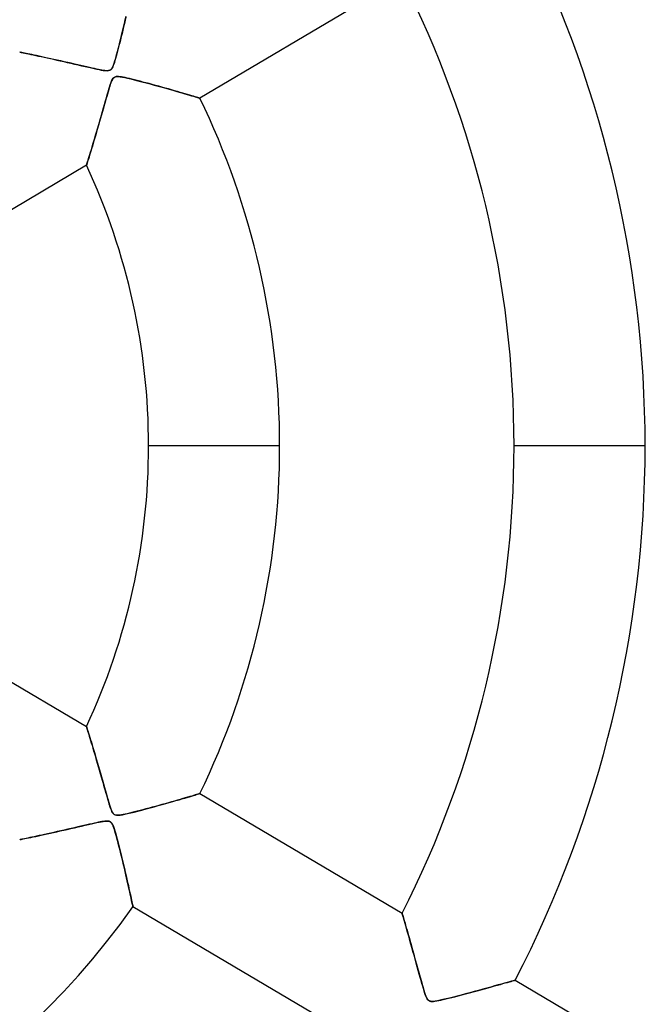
# Model space of a CAD drawing. Header units: millimetres. Extents: x -635 to 635, y -635 to 635.
# Tile 35 of 53: x 41 to 89, y -42 to 32. Entities that reach past the tile are written whole.
import ezdxf

# ---------------------------------------------------------------- set-up
doc = ezdxf.new("R2010")
doc.units = ezdxf.units.MM
doc.layers.add('HIDDEN', color=7, linetype='Continuous')
doc.layers.add('THICK', color=7, linetype='Continuous')

msp = doc.modelspace()

# ---------------------------------------------------------------- linework, layer by layer
at = {"layer": 'HIDDEN'}
for p, q in [((69.963, 35.567), (54.563, 26.459)), ((48.874, 32.386), (48.816, 32.136)), ((48.818, 32.147), (48.885, 32.431)), ((48.931, 32.631), (48.874, 32.386)), ((48.885, 32.431), (48.948, 32.705)), ((48.602, 31.24), (48.677, 31.551)), ((48.697, 31.637), (48.638, 31.39)), ((48.677, 31.551), (48.749, 31.853)), ((48.757, 31.886), (48.697, 31.637)), ((48.749, 31.853), (48.818, 32.147)), ((48.816, 32.136), (48.757, 31.886)), ((48.444, 30.601), (48.523, 30.92)), ((48.521, 30.911), (48.464, 30.679)), ((48.579, 31.148), (48.521, 30.911)), ((48.523, 30.92), (48.602, 31.24)), ((48.638, 31.39), (48.579, 31.148)), ((48.223, 29.75), (48.293, 30.012)), ((48.299, 30.035), (48.247, 29.84)), ((48.293, 30.012), (48.367, 30.297)), ((48.352, 30.24), (48.299, 30.035)), ((48.407, 30.456), (48.352, 30.24)), ((48.367, 30.297), (48.444, 30.601)), ((48.464, 30.679), (48.407, 30.456)), ((40.858, 29.964), (40.847, 29.966)), ((40.847, 29.966), (40.859, 29.964)), ((40.889, 29.957), (40.858, 29.964)), ((40.859, 29.964), (40.893, 29.957)), ((40.941, 29.947), (40.889, 29.957)), ((40.893, 29.957), (40.949, 29.945)), ((41.012, 29.932), (40.941, 29.947)), ((40.949, 29.945), (41.026, 29.929)), ((41.102, 29.914), (41.012, 29.932)), ((41.026, 29.929), (41.124, 29.909)), ((41.209, 29.892), (41.102, 29.914)), ((41.124, 29.909), (41.242, 29.885)), ((41.331, 29.866), (41.209, 29.892)), ((41.242, 29.885), (41.377, 29.857)), ((41.468, 29.838), (41.331, 29.866)), ((41.377, 29.857), (41.529, 29.825)), ((41.618, 29.807), (41.468, 29.838)), ((41.529, 29.825), (41.695, 29.79)), ((41.779, 29.773), (41.618, 29.807)), ((41.695, 29.79), (41.875, 29.752)), ((41.952, 29.736), (41.779, 29.773)), ((41.875, 29.752), (42.068, 29.712)), ((42.135, 29.697), (41.952, 29.736)), ((42.068, 29.712), (42.272, 29.668)), ((42.328, 29.656), (42.135, 29.697)), ((42.272, 29.668), (42.486, 29.622)), ((42.533, 29.612), (42.328, 29.656)), ((42.486, 29.622), (42.71, 29.573)), ((42.749, 29.565), (42.533, 29.612)), ((42.71, 29.573), (42.943, 29.523)), ((42.974, 29.516), (42.749, 29.565)), ((42.943, 29.523), (43.182, 29.47)), ((43.209, 29.464), (42.974, 29.516)), ((43.182, 29.47), (43.428, 29.416)), ((43.454, 29.41), (43.209, 29.464)), ((43.428, 29.416), (43.679, 29.36)), ((43.707, 29.354), (43.454, 29.41)), ((43.679, 29.36), (43.936, 29.302)), ((43.969, 29.295), (43.707, 29.354)), ((43.936, 29.302), (44.198, 29.243)), ((44.237, 29.234), (43.969, 29.295)), ((44.198, 29.243), (44.465, 29.183)), ((44.503, 29.174), (44.237, 29.234)), ((48.039, 29.126), (48.095, 29.304)), ((48.103, 29.329), (48.058, 29.183)), ((48.095, 29.304), (48.157, 29.512)), ((48.15, 29.487), (48.103, 29.329)), ((48.198, 29.657), (48.15, 29.487)), ((48.157, 29.512), (48.223, 29.75)), ((48.247, 29.84), (48.198, 29.657)), ((44.465, 29.183), (44.735, 29.121)), ((44.765, 29.114), (44.503, 29.174)), ((44.735, 29.121), (45.01, 29.058)), ((45.02, 29.055), (44.765, 29.114)), ((45.01, 29.058), (45.287, 28.994)), ((45.268, 28.998), (45.02, 29.055)), ((45.508, 28.943), (45.268, 28.998)), ((45.287, 28.994), (45.561, 28.931)), ((45.738, 28.89), (45.508, 28.943)), ((45.561, 28.931), (45.824, 28.87)), ((45.957, 28.839), (45.738, 28.89)), ((45.824, 28.87), (46.074, 28.812)), ((46.163, 28.792), (45.957, 28.839)), ((46.074, 28.812), (46.308, 28.759)), ((46.357, 28.748), (46.163, 28.792)), ((46.308, 28.759), (46.526, 28.71)), ((46.536, 28.708), (46.357, 28.748)), ((46.526, 28.71), (46.725, 28.667)), ((46.699, 28.673), (46.536, 28.708)), ((46.845, 28.642), (46.699, 28.673)), ((46.725, 28.667), (46.905, 28.63)), ((46.979, 28.615), (46.845, 28.642)), ((46.905, 28.63), (47.063, 28.599)), ((47.106, 28.591), (46.979, 28.615)), ((47.063, 28.599), (47.212, 28.574)), ((47.226, 28.572), (47.106, 28.591)), ((47.212, 28.574), (47.362, 28.554)), ((47.338, 28.557), (47.226, 28.572)), ((47.438, 28.549), (47.338, 28.557)), ((47.362, 28.554), (47.502, 28.547)), ((47.524, 28.547), (47.438, 28.549)), ((47.502, 28.547), (47.62, 28.557)), ((47.597, 28.553), (47.524, 28.547)), ((47.66, 28.566), (47.597, 28.553)), ((47.62, 28.557), (47.715, 28.586)), ((47.714, 28.586), (47.66, 28.566)), ((47.762, 28.615), (47.714, 28.586)), ((47.715, 28.586), (47.792, 28.639)), ((47.806, 28.653), (47.762, 28.615)), ((47.792, 28.639), (47.86, 28.718)), ((47.847, 28.701), (47.806, 28.653)), ((47.887, 28.761), (47.847, 28.701)), ((47.86, 28.718), (47.924, 28.831)), ((47.927, 28.838), (47.887, 28.761)), ((47.924, 28.831), (47.983, 28.97)), ((47.969, 28.935), (47.927, 28.838)), ((48.013, 29.051), (47.969, 28.935)), ((47.983, 28.97), (48.039, 29.126)), ((48.058, 29.183), (48.013, 29.051)), ((47.784, 27.607), (47.839, 27.747)), ((47.83, 27.725), (47.789, 27.62)), ((47.871, 27.817), (47.83, 27.725)), ((47.839, 27.747), (47.9, 27.873)), ((47.911, 27.893), (47.871, 27.817)), ((47.9, 27.873), (47.966, 27.972)), ((47.951, 27.954), (47.911, 27.893)), ((47.993, 28.003), (47.951, 27.954)), ((47.966, 27.972), (48.037, 28.041)), ((48.037, 28.041), (47.993, 28.003)), ((48.037, 28.041), (48.12, 28.083)), ((48.085, 28.069), (48.037, 28.041)), ((48.139, 28.089), (48.085, 28.069)), ((48.12, 28.083), (48.223, 28.104)), ((48.201, 28.102), (48.139, 28.089)), ((48.274, 28.108), (48.201, 28.102)), ((48.223, 28.104), (48.352, 28.106)), ((48.361, 28.106), (48.274, 28.108)), ((48.352, 28.106), (48.503, 28.092)), ((48.465, 28.096), (48.361, 28.106)), ((48.588, 28.079), (48.465, 28.096)), ((48.503, 28.092), (48.666, 28.065)), ((48.725, 28.054), (48.588, 28.079)), ((48.666, 28.065), (48.849, 28.029)), ((48.875, 28.024), (48.725, 28.054)), ((48.849, 28.029), (49.062, 27.982)), ((49.036, 27.988), (48.875, 28.024)), ((49.208, 27.948), (49.036, 27.988)), ((49.062, 27.982), (49.301, 27.926)), ((49.392, 27.904), (49.208, 27.948)), ((49.301, 27.926), (49.565, 27.861)), ((49.588, 27.855), (49.392, 27.904)), ((49.565, 27.861), (49.85, 27.789)), ((49.794, 27.803), (49.588, 27.855)), ((50.009, 27.748), (49.794, 27.803)), ((49.85, 27.789), (50.154, 27.71)), ((50.232, 27.689), (50.009, 27.748)), ((47.573, 26.94), (47.631, 27.135)), ((47.623, 27.109), (47.576, 26.949)), ((47.667, 27.252), (47.623, 27.109)), ((47.631, 27.135), (47.685, 27.31)), ((47.708, 27.383), (47.667, 27.252)), ((47.685, 27.31), (47.734, 27.464)), ((47.748, 27.505), (47.708, 27.383)), ((47.734, 27.464), (47.784, 27.607)), ((47.789, 27.62), (47.748, 27.505)), ((50.154, 27.71), (50.472, 27.625)), ((50.462, 27.628), (50.232, 27.689)), ((50.698, 27.565), (50.462, 27.628)), ((50.472, 27.625), (50.789, 27.54)), ((50.939, 27.5), (50.698, 27.565)), ((50.789, 27.54), (51.098, 27.456)), ((51.183, 27.433), (50.939, 27.5)), ((51.098, 27.456), (51.398, 27.374)), ((51.43, 27.365), (51.183, 27.433)), ((51.398, 27.374), (51.689, 27.293)), ((51.678, 27.296), (51.43, 27.365)), ((51.925, 27.227), (51.678, 27.296)), ((51.689, 27.293), (51.97, 27.214)), ((52.168, 27.158), (51.925, 27.227)), ((51.97, 27.214), (52.24, 27.138)), ((52.404, 27.091), (52.168, 27.158)), ((52.24, 27.138), (52.5, 27.064)), ((52.632, 27.026), (52.404, 27.091)), ((52.5, 27.064), (52.747, 26.993)), ((52.852, 26.963), (52.632, 27.026)), ((52.747, 26.993), (52.982, 26.925)), ((47.301, 25.988), (47.375, 26.248)), ((47.412, 26.379), (47.351, 26.163)), ((47.375, 26.248), (47.445, 26.494)), ((47.47, 26.583), (47.412, 26.379)), ((47.445, 26.494), (47.511, 26.725)), ((47.525, 26.773), (47.47, 26.583)), ((47.511, 26.725), (47.573, 26.94)), ((47.576, 26.949), (47.525, 26.773)), ((53.064, 26.902), (52.852, 26.963)), ((52.982, 26.925), (53.203, 26.861)), ((53.265, 26.843), (53.064, 26.902)), ((53.203, 26.861), (53.408, 26.801)), ((53.456, 26.787), (53.265, 26.843)), ((53.408, 26.801), (53.598, 26.746)), ((53.635, 26.735), (53.456, 26.787)), ((53.598, 26.746), (53.772, 26.695)), ((53.801, 26.686), (53.635, 26.735)), ((53.772, 26.695), (53.929, 26.648)), ((53.953, 26.641), (53.801, 26.686)), ((53.929, 26.648), (54.071, 26.606)), ((54.091, 26.6), (53.953, 26.641)), ((54.071, 26.606), (54.196, 26.569)), ((54.213, 26.564), (54.091, 26.6)), ((54.196, 26.569), (54.305, 26.537)), ((54.318, 26.533), (54.213, 26.564)), ((54.305, 26.537), (54.395, 26.51)), ((54.405, 26.507), (54.318, 26.533)), ((54.395, 26.51), (54.468, 26.488)), ((54.474, 26.486), (54.405, 26.507)), ((54.468, 26.488), (54.52, 26.472)), ((54.523, 26.471), (54.474, 26.486)), ((54.52, 26.472), (54.552, 26.463)), ((54.553, 26.462), (54.523, 26.471)), ((54.552, 26.463), (54.563, 26.459)), ((54.563, 26.459), (54.553, 26.462)), ((47.147, 25.444), (47.225, 25.718)), ((47.219, 25.699), (47.15, 25.454)), ((47.286, 25.936), (47.219, 25.699)), ((47.225, 25.718), (47.301, 25.988)), ((47.351, 26.163), (47.286, 25.936)), ((46.919, 24.643), (46.994, 24.906)), ((47.005, 24.944), (46.93, 24.681)), ((46.994, 24.906), (47.07, 25.173)), ((47.078, 25.202), (47.005, 24.944)), ((47.07, 25.173), (47.147, 25.444)), ((47.15, 25.454), (47.078, 25.202)), ((46.699, 23.885), (46.771, 24.132)), ((46.779, 24.159), (46.706, 23.91)), ((46.771, 24.132), (46.844, 24.385)), ((46.854, 24.417), (46.779, 24.159)), ((46.844, 24.385), (46.919, 24.643)), ((46.93, 24.681), (46.854, 24.417)), ((46.491, 23.18), (46.559, 23.408)), ((46.568, 23.439), (46.502, 23.218)), ((46.559, 23.408), (46.628, 23.643)), ((46.636, 23.67), (46.568, 23.439)), ((46.628, 23.643), (46.699, 23.885)), ((46.706, 23.91), (46.636, 23.67)), ((46.246, 22.362), (46.303, 22.551)), ((46.323, 22.616), (46.268, 22.437)), ((46.303, 22.551), (46.363, 22.75)), ((46.38, 22.806), (46.323, 22.616)), ((46.363, 22.75), (46.426, 22.961)), ((46.44, 23.007), (46.38, 22.806)), ((46.426, 22.961), (46.491, 23.18)), ((46.502, 23.218), (46.44, 23.007)), ((46.021, 21.629), (46.057, 21.744)), ((46.084, 21.831), (46.047, 21.711)), ((46.057, 21.744), (46.097, 21.876)), ((46.125, 21.964), (46.084, 21.831)), ((46.097, 21.876), (46.143, 22.024)), ((46.169, 22.111), (46.125, 21.964)), ((46.143, 22.024), (46.192, 22.186)), ((46.217, 22.268), (46.169, 22.111)), ((46.192, 22.186), (46.246, 22.362)), ((46.268, 22.437), (46.217, 22.268)), ((45.937, 21.358), (30.461, 12.205)), ((45.937, 21.358), (45.941, 21.37)), ((45.941, 21.369), (45.937, 21.358)), ((45.941, 21.37), (45.951, 21.403)), ((45.95, 21.4), (45.941, 21.369)), ((45.966, 21.45), (45.95, 21.4)), ((45.951, 21.403), (45.968, 21.457)), ((45.987, 21.519), (45.966, 21.45)), ((45.968, 21.457), (45.992, 21.533)), ((46.015, 21.607), (45.987, 21.519)), ((45.992, 21.533), (46.021, 21.629)), ((46.047, 21.711), (46.015, 21.607)), ((60.64, 0), (50.66, 0)), ((60.64, 0), (50.66, 0)), ((88.465, 0), (78.485, 0)), ((88.465, 0), (78.485, 0)), ((30.461, -12.205), (45.937, -21.358)), ((45.941, -21.369), (45.937, -21.358)), ((45.937, -21.358), (45.941, -21.37)), ((45.95, -21.4), (45.941, -21.369)), ((45.941, -21.37), (45.951, -21.403)), ((45.966, -21.45), (45.95, -21.4)), ((45.951, -21.403), (45.968, -21.457)), ((45.987, -21.519), (45.966, -21.45)), ((45.968, -21.457), (45.992, -21.533)), ((46.015, -21.607), (45.987, -21.519)), ((45.992, -21.533), (46.021, -21.629)), ((46.047, -21.711), (46.015, -21.607)), ((46.021, -21.629), (46.057, -21.744)), ((46.084, -21.831), (46.047, -21.711)), ((46.057, -21.744), (46.097, -21.876)), ((46.125, -21.964), (46.084, -21.831)), ((46.097, -21.876), (46.143, -22.024)), ((46.169, -22.111), (46.125, -21.964)), ((46.143, -22.024), (46.192, -22.186)), ((46.217, -22.268), (46.169, -22.111)), ((46.192, -22.186), (46.246, -22.362)), ((46.268, -22.437), (46.217, -22.268)), ((46.246, -22.362), (46.303, -22.551)), ((46.323, -22.616), (46.268, -22.437)), ((46.303, -22.551), (46.363, -22.75)), ((46.38, -22.806), (46.323, -22.616)), ((46.363, -22.75), (46.426, -22.961)), ((46.44, -23.007), (46.38, -22.806)), ((46.426, -22.961), (46.491, -23.18)), ((46.502, -23.218), (46.44, -23.007)), ((46.491, -23.18), (46.559, -23.408)), ((46.568, -23.439), (46.502, -23.218)), ((46.559, -23.408), (46.628, -23.643)), ((46.636, -23.67), (46.568, -23.439)), ((46.628, -23.643), (46.699, -23.885)), ((46.706, -23.91), (46.636, -23.67)), ((46.699, -23.885), (46.771, -24.132)), ((46.779, -24.159), (46.706, -23.91)), ((46.771, -24.132), (46.844, -24.385)), ((46.854, -24.417), (46.779, -24.159)), ((46.844, -24.385), (46.919, -24.643)), ((46.93, -24.681), (46.854, -24.417)), ((46.919, -24.643), (46.994, -24.906)), ((47.005, -24.944), (46.93, -24.681)), ((46.994, -24.906), (47.07, -25.173)), ((47.078, -25.202), (47.005, -24.944)), ((47.07, -25.173), (47.147, -25.444)), ((47.15, -25.454), (47.078, -25.202)), ((47.147, -25.444), (47.225, -25.718)), ((47.219, -25.699), (47.15, -25.454)), ((47.286, -25.936), (47.219, -25.699)), ((47.225, -25.718), (47.301, -25.988)), ((47.351, -26.163), (47.286, -25.936)), ((47.301, -25.988), (47.375, -26.248)), ((47.412, -26.379), (47.351, -26.163)), ((47.375, -26.248), (47.445, -26.494)), ((47.47, -26.583), (47.412, -26.379)), ((47.445, -26.494), (47.511, -26.725)), ((47.525, -26.773), (47.47, -26.583)), ((47.511, -26.725), (47.573, -26.94)), ((47.576, -26.949), (47.525, -26.773)), ((47.573, -26.94), (47.631, -27.135)), ((47.623, -27.109), (47.576, -26.949)), ((52.852, -26.963), (52.632, -27.026)), ((52.747, -26.993), (52.982, -26.925)), ((53.064, -26.902), (52.852, -26.963)), ((52.982, -26.925), (53.203, -26.861)), ((53.265, -26.843), (53.064, -26.902)), ((53.203, -26.861), (53.408, -26.801)), ((53.456, -26.787), (53.265, -26.843)), ((53.408, -26.801), (53.598, -26.746)), ((53.635, -26.735), (53.456, -26.787)), ((53.598, -26.746), (53.772, -26.695)), ((53.801, -26.686), (53.635, -26.735)), ((53.772, -26.695), (53.929, -26.648)), ((53.953, -26.641), (53.801, -26.686)), ((53.929, -26.648), (54.071, -26.606)), ((54.091, -26.6), (53.953, -26.641)), ((54.071, -26.606), (54.196, -26.569)), ((54.213, -26.564), (54.091, -26.6)), ((54.196, -26.569), (54.305, -26.537)), ((54.318, -26.533), (54.213, -26.564)), ((54.305, -26.537), (54.395, -26.51)), ((54.405, -26.507), (54.318, -26.533)), ((54.395, -26.51), (54.468, -26.488)), ((54.474, -26.486), (54.405, -26.507)), ((54.468, -26.488), (54.52, -26.472)), ((54.523, -26.471), (54.474, -26.486)), ((54.52, -26.472), (54.552, -26.463)), ((54.553, -26.462), (54.523, -26.471)), ((54.552, -26.463), (54.563, -26.459)), ((54.563, -26.459), (54.553, -26.462)), ((54.563, -26.459), (69.963, -35.567)), ((47.667, -27.252), (47.623, -27.109)), ((47.631, -27.135), (47.685, -27.31)), ((47.708, -27.383), (47.667, -27.252)), ((47.685, -27.31), (47.734, -27.464)), ((47.748, -27.505), (47.708, -27.383)), ((47.734, -27.464), (47.784, -27.607)), ((47.789, -27.62), (47.748, -27.505)), ((47.784, -27.607), (47.839, -27.747)), ((47.83, -27.725), (47.789, -27.62)), ((49.85, -27.789), (50.154, -27.71)), ((50.232, -27.689), (50.009, -27.748)), ((50.154, -27.71), (50.472, -27.625)), ((50.462, -27.628), (50.232, -27.689)), ((50.698, -27.565), (50.462, -27.628)), ((50.472, -27.625), (50.789, -27.54)), ((50.939, -27.5), (50.698, -27.565)), ((50.789, -27.54), (51.098, -27.456)), ((51.183, -27.433), (50.939, -27.5)), ((51.098, -27.456), (51.398, -27.374)), ((51.43, -27.365), (51.183, -27.433)), ((51.398, -27.374), (51.689, -27.293)), ((51.678, -27.296), (51.43, -27.365)), ((51.925, -27.227), (51.678, -27.296)), ((51.689, -27.293), (51.97, -27.214)), ((52.168, -27.158), (51.925, -27.227)), ((51.97, -27.214), (52.24, -27.138)), ((52.404, -27.091), (52.168, -27.158)), ((52.24, -27.138), (52.5, -27.064)), ((52.632, -27.026), (52.404, -27.091)), ((52.5, -27.064), (52.747, -26.993)), ((47.871, -27.817), (47.83, -27.725)), ((47.839, -27.747), (47.9, -27.873)), ((47.911, -27.893), (47.871, -27.817)), ((47.9, -27.873), (47.966, -27.972)), ((47.951, -27.954), (47.911, -27.893)), ((47.993, -28.003), (47.951, -27.954)), ((47.966, -27.972), (48.037, -28.041)), ((48.037, -28.041), (47.993, -28.003)), ((48.085, -28.069), (48.037, -28.041)), ((48.037, -28.041), (48.12, -28.083)), ((48.139, -28.089), (48.085, -28.069)), ((48.12, -28.083), (48.223, -28.104)), ((48.201, -28.102), (48.139, -28.089)), ((48.274, -28.108), (48.201, -28.102)), ((48.223, -28.104), (48.352, -28.106)), ((48.361, -28.106), (48.274, -28.108)), ((48.352, -28.106), (48.503, -28.092)), ((48.465, -28.096), (48.361, -28.106)), ((48.588, -28.079), (48.465, -28.096)), ((48.503, -28.092), (48.666, -28.065)), ((48.725, -28.054), (48.588, -28.079)), ((48.666, -28.065), (48.849, -28.029)), ((48.875, -28.024), (48.725, -28.054)), ((48.849, -28.029), (49.062, -27.982)), ((49.036, -27.988), (48.875, -28.024)), ((49.208, -27.948), (49.036, -27.988)), ((49.062, -27.982), (49.301, -27.926)), ((49.392, -27.904), (49.208, -27.948)), ((49.301, -27.926), (49.565, -27.861)), ((49.588, -27.855), (49.392, -27.904)), ((49.565, -27.861), (49.85, -27.789)), ((49.794, -27.803), (49.588, -27.855)), ((50.009, -27.748), (49.794, -27.803)), ((44.198, -29.243), (44.465, -29.183)), ((44.503, -29.174), (44.237, -29.234)), ((44.465, -29.183), (44.735, -29.121)), ((44.765, -29.114), (44.503, -29.174)), ((44.735, -29.121), (45.01, -29.058)), ((45.02, -29.055), (44.765, -29.114)), ((45.01, -29.058), (45.287, -28.994)), ((45.268, -28.998), (45.02, -29.055)), ((45.508, -28.943), (45.268, -28.998)), ((45.287, -28.994), (45.561, -28.931)), ((45.738, -28.89), (45.508, -28.943)), ((45.561, -28.931), (45.824, -28.87)), ((45.957, -28.839), (45.738, -28.89)), ((45.824, -28.87), (46.074, -28.812)), ((46.163, -28.792), (45.957, -28.839)), ((46.074, -28.812), (46.308, -28.759)), ((46.357, -28.748), (46.163, -28.792)), ((46.308, -28.759), (46.526, -28.71)), ((46.536, -28.708), (46.357, -28.748)), ((46.526, -28.71), (46.725, -28.667)), ((46.699, -28.673), (46.536, -28.708)), ((46.845, -28.642), (46.699, -28.673)), ((46.725, -28.667), (46.905, -28.63)), ((46.979, -28.615), (46.845, -28.642)), ((46.905, -28.63), (47.063, -28.599)), ((47.106, -28.591), (46.979, -28.615)), ((47.063, -28.599), (47.212, -28.574)), ((47.226, -28.572), (47.106, -28.591)), ((47.212, -28.574), (47.362, -28.554)), ((47.338, -28.557), (47.226, -28.572)), ((47.438, -28.549), (47.338, -28.557)), ((47.362, -28.554), (47.502, -28.547)), ((47.524, -28.547), (47.438, -28.549)), ((47.502, -28.547), (47.62, -28.557)), ((47.597, -28.553), (47.524, -28.547)), ((47.66, -28.566), (47.597, -28.553)), ((47.62, -28.557), (47.715, -28.586)), ((47.714, -28.586), (47.66, -28.566)), ((47.762, -28.615), (47.714, -28.586)), ((47.715, -28.586), (47.792, -28.639)), ((47.806, -28.653), (47.762, -28.615)), ((47.792, -28.639), (47.86, -28.718)), ((47.847, -28.701), (47.806, -28.653)), ((47.887, -28.761), (47.847, -28.701)), ((47.86, -28.718), (47.924, -28.831)), ((47.927, -28.838), (47.887, -28.761)), ((47.924, -28.831), (47.983, -28.97)), ((47.969, -28.935), (47.927, -28.838)), ((48.013, -29.051), (47.969, -28.935)), ((47.983, -28.97), (48.039, -29.126)), ((48.058, -29.183), (48.013, -29.051)), ((48.039, -29.126), (48.095, -29.304)), ((48.103, -29.329), (48.058, -29.183)), ((40.847, -29.966), (40.859, -29.964)), ((40.858, -29.964), (40.847, -29.966)), ((40.889, -29.957), (40.858, -29.964)), ((40.859, -29.964), (40.893, -29.957)), ((40.941, -29.947), (40.889, -29.957)), ((40.893, -29.957), (40.949, -29.945)), ((41.012, -29.932), (40.941, -29.947)), ((40.949, -29.945), (41.026, -29.929)), ((41.102, -29.914), (41.012, -29.932)), ((41.026, -29.929), (41.124, -29.909)), ((41.209, -29.892), (41.102, -29.914)), ((41.124, -29.909), (41.242, -29.885)), ((41.331, -29.866), (41.209, -29.892)), ((41.242, -29.885), (41.377, -29.857)), ((41.468, -29.838), (41.331, -29.866)), ((41.377, -29.857), (41.529, -29.825)), ((41.618, -29.807), (41.468, -29.838)), ((41.529, -29.825), (41.695, -29.79)), ((41.779, -29.773), (41.618, -29.807)), ((41.695, -29.79), (41.875, -29.752)), ((41.952, -29.736), (41.779, -29.773)), ((41.875, -29.752), (42.068, -29.712)), ((42.135, -29.697), (41.952, -29.736)), ((42.068, -29.712), (42.272, -29.668)), ((42.328, -29.656), (42.135, -29.697)), ((42.272, -29.668), (42.486, -29.622)), ((42.533, -29.612), (42.328, -29.656)), ((42.486, -29.622), (42.71, -29.573)), ((42.749, -29.565), (42.533, -29.612)), ((42.71, -29.573), (42.943, -29.523)), ((42.974, -29.516), (42.749, -29.565)), ((42.943, -29.523), (43.182, -29.47)), ((43.209, -29.464), (42.974, -29.516)), ((43.182, -29.47), (43.428, -29.416)), ((43.454, -29.41), (43.209, -29.464)), ((43.428, -29.416), (43.679, -29.36)), ((43.707, -29.354), (43.454, -29.41)), ((43.679, -29.36), (43.936, -29.302)), ((43.969, -29.295), (43.707, -29.354)), ((43.936, -29.302), (44.198, -29.243)), ((44.237, -29.234), (43.969, -29.295)), ((48.095, -29.304), (48.157, -29.512)), ((48.15, -29.487), (48.103, -29.329)), ((48.198, -29.657), (48.15, -29.487)), ((48.157, -29.512), (48.223, -29.75)), ((48.247, -29.84), (48.198, -29.657)), ((48.223, -29.75), (48.293, -30.012)), ((48.299, -30.035), (48.247, -29.84)), ((48.293, -30.012), (48.367, -30.297)), ((48.352, -30.24), (48.299, -30.035)), ((48.407, -30.456), (48.352, -30.24)), ((48.367, -30.297), (48.444, -30.601)), ((48.464, -30.679), (48.407, -30.456)), ((48.444, -30.601), (48.523, -30.92)), ((48.521, -30.911), (48.464, -30.679)), ((48.579, -31.148), (48.521, -30.911)), ((48.523, -30.92), (48.602, -31.24)), ((48.638, -31.39), (48.579, -31.148)), ((48.602, -31.24), (48.677, -31.551)), ((48.697, -31.637), (48.638, -31.39)), ((48.677, -31.551), (48.749, -31.853)), ((48.757, -31.886), (48.697, -31.637)), ((48.749, -31.853), (48.818, -32.147)), ((48.816, -32.136), (48.757, -31.886)), ((48.874, -32.386), (48.816, -32.136)), ((48.818, -32.147), (48.885, -32.431)), ((48.931, -32.631), (48.874, -32.386)), ((48.885, -32.431), (48.948, -32.705)), ((48.986, -32.87), (48.931, -32.631)), ((48.948, -32.705), (49.008, -32.968)), ((49.039, -33.102), (48.986, -32.87)), ((49.008, -32.968), (49.065, -33.219)), ((49.089, -33.326), (49.039, -33.102)), ((49.065, -33.219), (49.119, -33.457)), ((49.138, -33.54), (49.089, -33.326)), ((49.119, -33.457), (49.169, -33.681)), ((49.184, -33.745), (49.138, -33.54)), ((49.169, -33.681), (49.216, -33.89)), ((49.227, -33.939), (49.184, -33.745)), ((49.216, -33.89), (49.259, -34.083)), ((49.267, -34.121), (49.227, -33.939)), ((49.259, -34.083), (49.298, -34.26)), ((49.304, -34.29), (49.267, -34.121)), ((49.298, -34.26), (49.333, -34.421)), ((49.338, -34.445), (49.304, -34.29)), ((49.333, -34.421), (49.364, -34.565)), ((49.369, -34.585), (49.338, -34.445)), ((49.364, -34.565), (49.392, -34.693)), ((49.396, -34.71), (49.369, -34.585)), ((49.392, -34.693), (49.416, -34.803)), ((49.419, -34.817), (49.396, -34.71)), ((49.416, -34.803), (49.436, -34.896)), ((49.438, -34.906), (49.419, -34.817)), ((49.436, -34.896), (49.452, -34.97)), ((49.453, -34.976), (49.438, -34.906)), ((49.452, -34.97), (49.463, -35.023)), ((49.464, -35.026), (49.453, -34.976)), ((49.463, -35.023), (49.47, -35.056)), ((49.47, -35.057), (49.464, -35.026)), ((49.47, -35.056), (49.472, -35.067)), ((49.472, -35.067), (49.47, -35.057)), ((64.873, -44.175), (49.472, -35.067)), ((69.967, -35.581), (69.963, -35.567)), ((69.963, -35.567), (69.966, -35.577)), ((69.966, -35.577), (69.975, -35.607)), ((69.979, -35.621), (69.967, -35.581)), ((69.975, -35.607), (69.99, -35.657)), ((69.998, -35.686), (69.979, -35.621)), ((69.99, -35.657), (70.01, -35.726)), ((70.024, -35.776), (69.998, -35.686)), ((70.01, -35.726), (70.035, -35.814)), ((70.057, -35.889), (70.024, -35.776)), ((70.035, -35.814), (70.066, -35.919)), ((70.095, -36.022), (70.057, -35.889)), ((70.066, -35.919), (70.101, -36.041)), ((70.139, -36.173), (70.095, -36.022)), ((70.101, -36.041), (70.141, -36.178)), ((70.188, -36.341), (70.139, -36.173)), ((70.141, -36.178), (70.185, -36.33)), ((70.185, -36.33), (70.232, -36.495)), ((70.24, -36.524), (70.188, -36.341)), ((70.232, -36.495), (70.283, -36.672)), ((70.297, -36.72), (70.24, -36.524)), ((70.283, -36.672), (70.337, -36.86)), ((70.357, -36.93), (70.297, -36.72)), ((70.337, -36.86), (70.394, -37.059)), ((70.421, -37.154), (70.357, -36.93)), ((70.394, -37.059), (70.453, -37.267)), ((70.488, -37.391), (70.421, -37.154)), ((70.453, -37.267), (70.514, -37.484)), ((70.559, -37.641), (70.488, -37.391)), ((70.514, -37.484), (70.578, -37.708)), ((70.633, -37.904), (70.559, -37.641)), ((70.578, -37.708), (70.643, -37.939)), ((70.71, -38.178), (70.633, -37.904)), ((70.643, -37.939), (70.709, -38.177)), ((70.709, -38.177), (70.777, -38.42)), ((70.79, -38.463), (70.71, -38.178)), ((70.777, -38.42), (70.847, -38.668)), ((70.872, -38.76), (70.79, -38.463)), ((70.847, -38.668), (70.917, -38.922)), ((70.956, -39.06), (70.872, -38.76)), ((70.917, -38.922), (70.989, -39.18)), ((71.038, -39.355), (70.956, -39.06)), ((70.989, -39.18), (71.062, -39.442)), ((71.117, -39.643), (71.038, -39.355)), ((71.062, -39.442), (71.135, -39.708)), ((71.194, -39.922), (71.117, -39.643)), ((71.135, -39.708), (71.21, -39.977)), ((71.268, -40.189), (71.194, -39.922)), ((71.21, -39.977), (71.284, -40.248)), ((71.339, -40.444), (71.268, -40.189)), ((71.284, -40.248), (71.358, -40.511)), ((71.406, -40.683), (71.339, -40.444)), ((71.358, -40.511), (71.428, -40.762)), ((71.469, -40.906), (71.406, -40.683)), ((71.428, -40.762), (71.495, -40.997)), ((71.528, -41.111), (71.469, -40.906)), ((71.495, -40.997), (71.558, -41.215)), ((71.582, -41.296), (71.528, -41.111)), ((76.718, -41.178), (76.415, -41.261)), ((76.514, -41.234), (76.767, -41.164)), ((77.006, -41.098), (76.718, -41.178)), ((76.767, -41.164), (77.007, -41.097)), ((77.277, -41.022), (77.006, -41.098)), ((77.007, -41.097), (77.232, -41.035)), ((77.232, -41.035), (77.442, -40.976)), ((77.528, -40.952), (77.277, -41.022)), ((77.442, -40.976), (77.638, -40.921)), ((77.758, -40.887), (77.528, -40.952)), ((77.638, -40.921), (77.818, -40.87)), ((77.963, -40.829), (77.758, -40.887)), ((77.818, -40.87), (77.983, -40.823)), ((78.143, -40.778), (77.963, -40.829)), ((77.983, -40.823), (78.131, -40.781)), ((78.131, -40.781), (78.261, -40.745)), ((78.293, -40.735), (78.143, -40.778)), ((78.261, -40.745), (78.37, -40.714)), ((78.413, -40.701), (78.293, -40.735)), ((78.37, -40.714), (78.456, -40.689)), ((78.499, -40.677), (78.413, -40.701)), ((78.456, -40.689), (78.518, -40.671)), ((78.551, -40.662), (78.499, -40.677)), ((78.518, -40.671), (78.556, -40.66)), ((78.569, -40.657), (78.551, -40.662)), ((78.556, -40.66), (78.569, -40.657)), ((78.569, -40.657), (93.949, -49.753)), ((71.558, -41.215), (71.618, -41.415)), ((71.631, -41.458), (71.582, -41.296)), ((71.618, -41.415), (71.674, -41.594)), ((71.677, -41.603), (71.631, -41.458)), ((71.674, -41.594), (71.727, -41.75)), ((71.724, -41.741), (71.677, -41.603)), ((71.772, -41.869), (71.724, -41.741)), ((71.727, -41.75), (71.777, -41.881)), ((71.821, -41.982), (71.772, -41.869)), ((71.777, -41.881), (71.824, -41.987)), ((73.863, -41.942), (73.582, -42.012)), ((73.736, -41.973), (73.983, -41.911)), ((74.159, -41.866), (73.863, -41.942)), ((73.983, -41.911), (74.242, -41.844)), ((74.467, -41.786), (74.159, -41.866)), ((74.242, -41.844), (74.514, -41.773)), ((74.785, -41.702), (74.467, -41.786)), ((74.514, -41.773), (74.794, -41.699)), ((75.11, -41.616), (74.785, -41.702)), ((74.794, -41.699), (75.082, -41.623)), ((75.082, -41.623), (75.376, -41.544)), ((75.439, -41.527), (75.11, -41.616)), ((75.376, -41.544), (75.673, -41.464)), ((75.771, -41.437), (75.439, -41.527)), ((75.673, -41.464), (75.966, -41.384)), ((76.098, -41.348), (75.771, -41.437)), ((75.966, -41.384), (76.246, -41.308)), ((76.415, -41.261), (76.098, -41.348)), ((76.246, -41.308), (76.514, -41.234)), ((71.871, -42.073), (71.821, -41.982)), ((71.824, -41.987), (71.869, -42.071)), ((71.869, -42.071), (71.915, -42.136)), ((71.921, -42.143), (71.871, -42.073)), ((71.915, -42.136), (71.964, -42.186)), ((71.976, -42.196), (71.921, -42.143)), ((71.964, -42.186), (72.017, -42.224)), ((72.039, -42.235), (71.976, -42.196)), ((72.017, -42.224), (72.078, -42.25)), ((72.114, -42.26), (72.039, -42.235)), ((72.078, -42.25), (72.149, -42.266)), ((72.205, -42.272), (72.114, -42.26)), ((72.149, -42.266), (72.235, -42.272)), ((72.32, -42.27), (72.205, -42.272)), ((72.235, -42.272), (72.34, -42.268)), ((72.468, -42.254), (72.32, -42.27)), ((72.34, -42.268), (72.464, -42.255)), ((72.464, -42.255), (72.603, -42.232)), ((72.646, -42.225), (72.468, -42.254)), ((72.603, -42.232), (72.754, -42.204)), ((72.85, -42.184), (72.646, -42.225)), ((72.754, -42.204), (72.916, -42.17)), ((73.074, -42.134), (72.85, -42.184)), ((72.916, -42.17), (73.092, -42.13)), ((73.318, -42.076), (73.074, -42.134)), ((73.092, -42.13), (73.289, -42.084)), ((73.289, -42.084), (73.504, -42.031)), ((73.582, -42.012), (73.318, -42.076)), ((73.504, -42.031), (73.736, -41.973))]:
    msp.add_line(p, q, dxfattribs=at)
for radius, start, end in [(606.5, 0, 180.00002), (556.5, 0, 180.00002), (551.5, 0, 180.00002), (500, 0, 179.99998), (495, 0, 179.99998), (194.775, 0, 180.00002), (174.623, 270.00002, 89.99998), (88.465, 0, 27.35994), (78.485, 0, 26.94741), (60.64, 0, 25.87036), (50.66, 0, 24.93587), (606.5, 180.00002, 0), (500, 179.99998, 0), (495, 179.99998, 0), (50.66, 335.06413, 0), (60.64, 334.12964, 0), (78.485, 333.05259, 0), (88.465, 332.64006, 0), (556.5, 180.00002, 0), (551.5, 180.00002, 0), (194.775, 180.00002, 0), (60.64, 274.72961, 324.67039)]:
    msp.add_arc((0, 0), radius, start, end, dxfattribs=at)
at = {"layer": 'THICK'}
for radius, start, end in [(552.5, 0, 180.00002), (494.99, 0, 179.99998), (222.6, 0, 89.99998), (202.448, 270.00002, 89.99998), (494.99, 179.99998, 0), (552.5, 180.00002, 0), (222.6, 270.00002, 0)]:
    msp.add_arc((0, 0), radius, start, end, dxfattribs=at)

doc.saveas('drawing.dxf')
